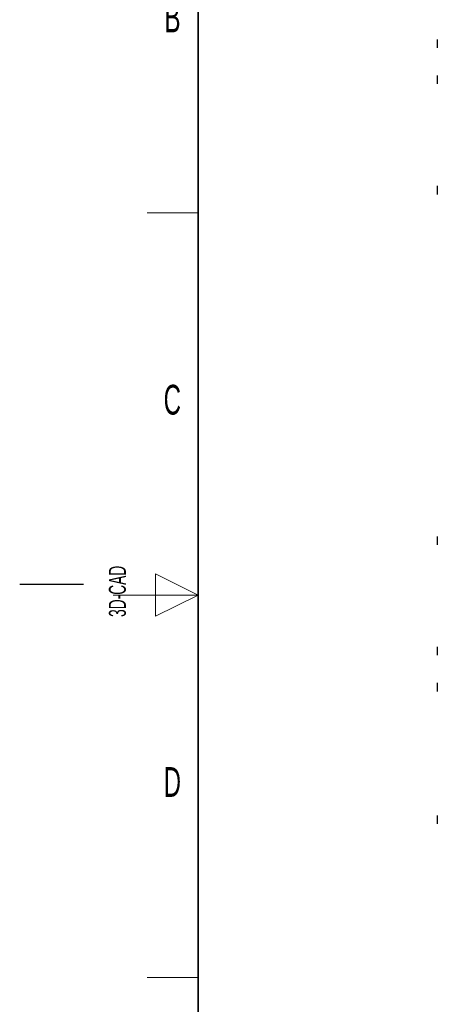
# Model space of a CAD drawing. Header units: millimetres. Extents: x 5 to 418, y 2 to 292.
# Tile 2 of 52: x 5 to 54, y 99 to 215. Entities that reach past the tile are written whole.
import ezdxf

# ---------------------------------------------------------------- set-up
doc = ezdxf.new("R2010")
doc.units = ezdxf.units.MM
doc.layers.add('SLD-0', color=7, linetype='Continuous')
doc.styles.add('SLDTEXTSTYLE1', font='TXT', dxfattribs={"width": 0.605})

# ---------------------------------------------------------------- blocks, each defined once
blk = doc.blocks.new('SW_NOTE_0_2')
at = {"layer": 'SLD-0', "color": 0, "char_height": 2, "attachment_point": 1, "rotation": 90, "style": 'SLDTEXTSTYLE1'}
for s, insert in [('noch Dritten zugänglich gemacht werden, und sie darf durch den Empfänger oder', (0.42, 0)), ('Ohne unsere vorherige Zustimmung darf diese Zeichnung weder vervielfältigt,', (-2.58, 0)), ('Dritte auch nicht in anderer Weise mißbräuchlich verwendet werden.', (3.42, 0))]:
    blk.add_mtext(s, dxfattribs=dict(at, insert=insert))

msp = doc.modelspace()

# ---------------------------------------------------------------- linework, layer by layer
at = {"color": 7, "linetype": 'Continuous', "lineweight": 25}
for p, q in [((54.1418, 212.6651), (54.1418, 211.6651)), ((54.1418, 208.4151), (54.1418, 207.4151)), ((54.1418, 195.4151), (54.1418, 194.4151)), ((54.1418, 154.1651), (54.1418, 153.1651)), ((54.1418, 141.1651), (54.1418, 140.1651)), ((54.1418, 136.9151), (54.1418, 135.9151)), ((54.1418, 121.3151), (54.1418, 120.3151))]:
    msp.add_line(p, q, dxfattribs=at)
at = {"layer": 'SLD-0', "lineweight": 35}
msp.add_line((26, 282.5), (26, 12), dxfattribs=at)
at = {"layer": 'SLD-0', "lineweight": 18}
for p, q in [((20, 192.25), (26, 192.25)), ((26, 147.25), (21, 149.75)), ((21, 149.75), (21, 144.75)), ((16, 147.25), (26, 147.25)), ((21, 144.75), (26, 147.25)), ((20, 102.25), (26, 102.25))]:
    msp.add_line(p, q, dxfattribs=at)
at = {"layer": 'SLD-0'}
msp.add_line((12.5, 148.5), (5, 148.5), dxfattribs=at)

# ---------------------------------------------------------------- block references
msp.add_blockref('SW_NOTE_0_2', (11.808, 7.2381), dxfattribs=at)

# ---------------------------------------------------------------- texts
at = {"layer": 'SLD-0', "char_height": 3.5, "attachment_point": 2, "style": 'SLDTEXTSTYLE1'}
for s, insert in [('B', (22.9816, 217.0011)), ('C', (22.9597, 172.0011)), ('D', (22.9597, 127.0011))]:
    msp.add_mtext(s, dxfattribs=dict(at, insert=insert))
at = {"layer": 'SLD-0', "insert": (15.4939, 144.6806), "char_height": 2, "attachment_point": 1, "rotation": 90, "style": 'SLDTEXTSTYLE1'}
msp.add_mtext('3D-CAD', dxfattribs=at)

doc.saveas('drawing.dxf')
